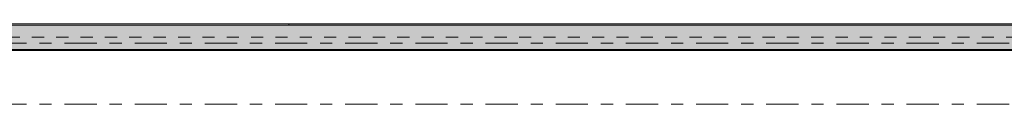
# Model space of a CAD drawing. Header units: metres. Extents: x -3.6 to 65.4, y -11 to 16.8.
# Tile 131 of 178: x 30.88 to 38.965, y 5.35 to 6.01. Entities that reach past the tile are written whole.
import ezdxf

# ---------------------------------------------------------------- set-up
doc = ezdxf.new("R2010")
doc.units = ezdxf.units.M
doc.header["$MEASUREMENT"] = 0
doc.linetypes.add('Achse', pattern=[0.2, 0.1, -0.05, 0, -0.05])
doc.linetypes.add('Strichlinie doppelt', pattern=[0.546806, 0.264583, -0.105833, 0.070556, -0.105833])
doc.layers.add('451 - Universal.Achsen Raster', color=7, linetype='Continuous')
doc.layers.add('608 - Struktur.Träger', color=7, linetype='Continuous')
pattern_1 = [(45, (0, 0), (-0.01767767, 0.01767767), [0, -0.025])]

msp = doc.modelspace()

# ---------------------------------------------------------------- hatches: boundary and pattern name
at = {"layer": '608 - Struktur.Träger', "linetype": 'Continuous', "lineweight": 0, "true_color": 0x000000}
h = msp.add_hatch(dxfattribs=at)
h.set_pattern_fill('Beton__Stahlbeton_0001', color=18, style=0, pattern_type=2)
h.set_pattern_definition([(45, (0, 0), (-0.08485281, 0.08485281), []), (45, (-0.04243, 0.04243), (-0.08485281, 0.08485281), [0.09, -0.03])])
h.paths.add_polyline_path([(0.69, 6), (0.38, 6), (0.38, 5.8), (0.69, 5.8), (7.57, 5.8), (7.89, 5.8), (11.17, 5.8), (11.49, 5.8), (18.37, 5.8), (18.69, 5.8), (22.06, 5.8), (22.19, 5.8), (25.57, 5.8), (25.89, 5.8), (32.77, 5.8), (33.09, 5.8), (36.465, 5.8), (36.605, 5.8), (39.97, 5.8), (40.29, 5.8), (47.17, 5.8), (47.49, 5.8), (50.85, 5.8), (51.02, 5.8), (54.37, 5.8), (54.69, 5.8), (58.07, 5.8), (58.205, 5.8), (61.57, 5.8), (61.88, 5.8), (61.88, 6), (61.57, 6), (54.69, 6), (54.37, 6), (50.9625, 6), (50.8975, 6), (47.49, 6), (47.17, 6), (40.29, 6), (39.97, 6), (33.09, 6), (25.57, 6), (18.69, 6), (18.37, 6), (14.945, 6), (14.88, 6), (11.49, 6), (11.17, 6), (7.89, 6), (7.57, 6)])
h = msp.add_hatch(dxfattribs=at)
h.set_pattern_fill('Gips_0001', color=18, style=0, pattern_type=2)
h.set_pattern_definition(pattern_1)
h.paths.add_polyline_path([(39.97, 6.01), (33.09, 6.01), (33.09, 6), (39.97, 6)])
h = msp.add_hatch(dxfattribs=at)
h.set_pattern_fill('Gips_0001', color=18, style=0, pattern_type=2)
h.set_pattern_definition(pattern_1)
h.paths.add_polyline_path([(25.89, 5.8), (25.89, 5.79), (32.77, 5.79), (32.77, 5.8)])
h = msp.add_hatch(dxfattribs=at)
h.set_pattern_fill('Gips_0001', color=18, style=0, pattern_type=2)
h.set_pattern_definition(pattern_1)
h.paths.add_polyline_path([(33.09, 5.79), (36.465, 5.79), (36.465, 5.8), (33.09, 5.8)])
h = msp.add_hatch(dxfattribs=at)
h.set_pattern_fill('Gips_0001', color=18, style=0, pattern_type=2)
h.set_pattern_definition(pattern_1)
h.paths.add_polyline_path([(36.605, 5.79), (39.97, 5.79), (39.97, 5.8), (36.605, 5.8)])

# ---------------------------------------------------------------- linework, layer by layer
at = {"layer": '451 - Universal.Achsen Raster', "color": 160, "linetype": 'Strichlinie doppelt', "lineweight": 9, "true_color": 0x3232ff}
for p, q in [((64.935, 5.85), (-3.175, 5.85)), ((64.935, 5.35), (-3.175, 5.35))]:
    msp.add_line(p, q, dxfattribs=at)
at = {"layer": '608 - Struktur.Träger', "color": 7, "linetype": 'Continuous', "lineweight": 13}
for p, q in [((0.38, 6.01), (61.88, 6.01)), ((33.09, 6), (25.57, 6)), ((39.97, 6), (33.09, 6)), ((0.38, 5.79), (61.88, 5.79))]:
    msp.add_line(p, q, dxfattribs=at)
at = {"layer": '608 - Struktur.Träger', "color": 7, "linetype": 'Continuous', "lineweight": 5}
for p, q in [((33.09, 6.01), (33.09, 6)), ((39.97, 6.01), (33.09, 6.01)), ((32.77, 5.79), (25.89, 5.79)), ((32.77, 5.8), (32.77, 5.79)), ((33.09, 5.8), (33.09, 5.79)), ((36.465, 5.79), (33.09, 5.79)), ((36.465, 5.8), (36.465, 5.79)), ((36.605, 5.8), (36.605, 5.79)), ((39.97, 5.79), (36.605, 5.79))]:
    msp.add_line(p, q, dxfattribs=at)
at = {"layer": '608 - Struktur.Träger', "color": 7, "linetype": 'Achse', "lineweight": 9}
msp.add_line((0.38, 5.9), (61.88, 5.9), dxfattribs=at)
at = {"layer": '608 - Struktur.Träger', "color": 7, "linetype": 'Continuous', "lineweight": 13, "flags": 128}
msp.add_lwpolyline([(61.88, 5.8), (61.57, 5.8), (58.205, 5.8), (58.07, 5.8), (54.69, 5.8), (54.37, 5.8), (51.02, 5.8), (50.85, 5.8), (47.49, 5.8), (47.17, 5.8), (40.29, 5.8), (39.97, 5.8), (36.605, 5.8), (36.465, 5.8), (33.09, 5.8), (32.77, 5.8), (25.89, 5.8)], dxfattribs=at)

doc.saveas('drawing.dxf')
